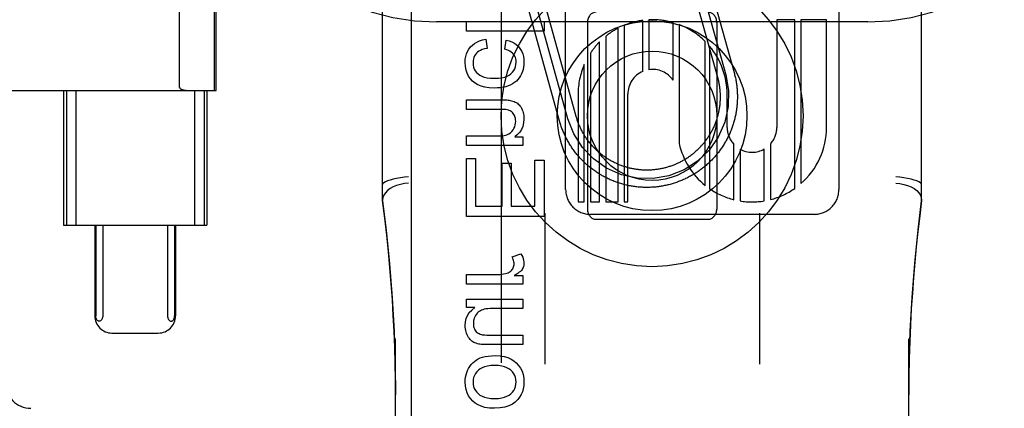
# Model space of a CAD drawing. Header units: inches. Extents: x 0 to 283, y 0 to 183.
# Tile 15 of 63: x 95.989 to 97.131, y 92.856 to 93.307. Entities that reach past the tile are written whole.
import ezdxf

# ---------------------------------------------------------------- set-up
doc = ezdxf.new("R2010")
doc.units = ezdxf.units.IN
doc.header["$LTSCALE"] = 15.583333
doc.header["$MEASUREMENT"] = 0
doc.linetypes.add('HIDDEN', pattern=[0.2, 0.1, -0.1])
doc.layers.add('DEFAULT_2', color=8, linetype='HIDDEN')
doc.layers.add('RIGHTHAND_DOOR_ASSEMBLY', color=7, linetype='CONTINUOUS')

msp = doc.modelspace()

# ---------------------------------------------------------------- linework, layer by layer
at = {"layer": 'DEFAULT_2', "color": 8, "linetype": 'HIDDEN'}
for p, q in [((96.4725, 90.445), (96.4725, 95.9455)), ((96.9725, 90.445), (96.9725, 95.9455)), ((96.41, 93.0968), (96.41, 93.8399)), ((97.035, 93.0968), (97.035, 93.8399)), ((96.6223, 93.1098), (96.6223, 93.7146)), ((96.9391, 93.7146), (96.9391, 93.1098)), ((96.1748, 93.2281), (96.1748, 93.5962)), ((96.2153, 93.2247), (96.2153, 93.5997)), ((96.217, 93.2247), (96.217, 93.5997)), ((96.7774, 93.3899), (96.8176, 93.2454)), ((96.7581, 93.3845), (96.7983, 93.24)), ((96.7678, 93.3872), (96.8079, 93.2427)), ((96.6345, 93.1945), (96.5957, 93.3341)), ((96.6153, 93.1891), (96.5764, 93.3288)), ((96.6249, 93.1918), (96.586, 93.3315)), ((96.9725, 93.3042), (96.4725, 93.3042)), ((96.5073, 93.2933), (96.5073, 93.3044)), ((96.5073, 93.3044), (96.5973, 93.3044)), ((96.5973, 93.3044), (96.5973, 93.2933)), ((96.6475, 93.3034), (96.6475, 93.0872)), ((96.6902, 93.3001), (96.6902, 93.0954)), ((96.7116, 93.2466), (96.7116, 93.3059)), ((96.7187, 93.3065), (96.7187, 93.2487)), ((96.7468, 93.2366), (96.7468, 93.3033)), ((96.754, 93.3009), (96.754, 93.1629)), ((96.7975, 93.3034), (96.7975, 93.0872)), ((96.8878, 93.3066), (96.8671, 93.3066)), ((96.8671, 93.3066), (96.8671, 93.1818)), ((96.8878, 93.111), (96.8878, 93.3066)), ((96.9247, 93.3066), (96.895, 93.3066)), ((96.895, 93.3066), (96.895, 93.1166)), ((96.9247, 93.1818), (96.9247, 93.3066)), ((96.5973, 93.2933), (96.5073, 93.2933)), ((96.6687, 93.2874), (96.6687, 93.0954)), ((96.683, 93.0954), (96.683, 93.2968)), ((96.5298, 93.2841), (96.5312, 93.2733)), ((96.5517, 93.2723), (96.5533, 93.2831)), ((96.6616, 93.0954), (96.6616, 93.2809)), ((96.7842, 93.1144), (96.7842, 93.2814)), ((96.7892, 93.2759), (96.7892, 93.1107)), ((96.651, 93.2678), (96.651, 93.0954)), ((96.6439, 93.0954), (96.6439, 93.2546)), ((95.7396, 93.2247), (96.217, 93.2247)), ((96.0403, 93.2247), (96.0403, 93.0684)), ((96.0435, 93.2247), (96.0435, 93.0684)), ((96.0543, 93.2247), (96.0543, 93.0684)), ((96.1922, 93.2247), (96.1922, 93.0684)), ((96.2031, 93.2247), (96.2031, 93.0684)), ((96.2063, 93.2247), (96.2063, 93.0684)), ((96.6367, 93.2202), (96.6367, 93.0954)), ((96.6943, 93.0954), (96.6943, 93.2202)), ((96.8095, 93.1818), (96.8095, 93.2203)), ((96.5073, 93.2027), (96.5073, 93.2138)), ((96.5073, 93.2138), (96.5474, 93.2138)), ((96.547, 93.2027), (96.5073, 93.2027)), ((96.5073, 93.1608), (96.5073, 93.1719)), ((96.5073, 93.1719), (96.5429, 93.1719)), ((96.5632, 93.1707), (96.5725, 93.1707)), ((96.5725, 93.1707), (96.5725, 93.1608)), ((96.8173, 93.0979), (96.8173, 93.162)), ((96.8597, 93.1625), (96.8597, 93.0981)), ((96.5725, 93.1608), (96.5073, 93.1608)), ((96.8245, 93.1565), (96.8245, 93.0965)), ((96.8526, 93.0966), (96.8526, 93.1568)), ((96.5073, 93.0786), (96.5073, 93.1458)), ((96.5073, 93.1458), (96.5179, 93.1458)), ((96.5179, 93.1458), (96.5179, 93.0905)), ((96.5486, 93.0905), (96.5486, 93.1403)), ((96.5486, 93.1403), (96.5591, 93.1403)), ((96.5591, 93.1403), (96.5591, 93.0905)), ((96.5867, 93.1437), (96.5973, 93.1437)), ((96.5867, 93.0905), (96.5867, 93.1437)), ((96.5973, 93.1437), (96.5973, 93.0786)), ((96.6367, 93.0954), (96.6439, 93.0954)), ((96.651, 93.0954), (96.6616, 93.0954)), ((96.6687, 93.0954), (96.683, 93.0954)), ((96.6902, 93.0954), (96.6943, 93.0954)), ((96.5179, 93.0905), (96.5486, 93.0905)), ((96.5591, 93.0905), (96.5867, 93.0905)), ((96.598, 93.0825), (96.598, 92.9072)), ((96.847, 93.0825), (96.847, 92.9072)), ((96.5973, 93.0786), (96.5073, 93.0786)), ((96.9103, 93.081), (96.6511, 93.081)), ((96.6575, 93.0753), (96.7875, 93.0753)), ((96.0403, 93.0684), (96.2063, 93.0684)), ((96.0764, 93.0684), (96.0764, 92.9634)), ((96.0776, 93.0684), (96.0776, 92.9634)), ((96.0857, 93.0684), (96.0857, 92.9634)), ((96.1608, 93.0684), (96.1608, 92.9634)), ((96.1689, 93.0684), (96.1689, 92.9634)), ((96.1701, 93.0684), (96.1701, 92.9634)), ((96.5602, 93.0316), (96.5704, 93.0354)), ((96.5073, 93), (96.5073, 93.0111)), ((96.5073, 93.0111), (96.5414, 93.0111)), ((96.5626, 93.01), (96.5725, 93.01)), ((96.5725, 93.01), (96.5725, 93)), ((96.5725, 93), (96.5073, 93)), ((96.5073, 92.9729), (96.5073, 92.9828)), ((96.5073, 92.9828), (96.5725, 92.9828)), ((96.5725, 92.9828), (96.5725, 92.9718)), ((96.5169, 92.9729), (96.5073, 92.9729)), ((96.5725, 92.9718), (96.5376, 92.9718)), ((96.0965, 92.9434), (96.15, 92.9434)), ((96.425, 92.2547), (96.425, 92.9368)), ((96.5363, 92.941), (96.5725, 92.941)), ((96.5725, 92.941), (96.5725, 92.93)), ((97.02, 92.2547), (97.02, 92.9368)), ((96.5725, 92.93), (96.5321, 92.93))]:
    msp.add_line(p, q, dxfattribs=at)
for points in [[(96.5121, 93.275), (96.5142, 93.2771), (96.5166, 93.2791), (96.5193, 93.2807), (96.5223, 93.2821), (96.5258, 93.2833), (96.5298, 93.2841)], [(96.5533, 93.2831), (96.5568, 93.2822), (96.5598, 93.2811), (96.5624, 93.2798), (96.5647, 93.2782), (96.5668, 93.2764), (96.5685, 93.2744)], [(96.5058, 93.257), (96.506, 93.2607), (96.5066, 93.264), (96.5075, 93.2671), (96.5087, 93.2699), (96.5102, 93.2725), (96.5121, 93.275)], [(96.5189, 93.2677), (96.5177, 93.2663), (96.5167, 93.2647), (96.5159, 93.263), (96.5154, 93.2611), (96.515, 93.2591), (96.5149, 93.2569)], [(96.5312, 93.2733), (96.5283, 93.2727), (96.5257, 93.272), (96.5236, 93.2711), (96.5217, 93.2701), (96.5202, 93.269), (96.5189, 93.2677)], [(96.5616, 93.2669), (96.5605, 93.268), (96.5592, 93.2691), (96.5577, 93.27), (96.556, 93.2709), (96.554, 93.2717), (96.5517, 93.2723)], [(96.5649, 93.2575), (96.5648, 93.2594), (96.5645, 93.2611), (96.564, 93.2627), (96.5634, 93.2642), (96.5626, 93.2656), (96.5616, 93.2669)], [(96.5685, 93.2744), (96.5701, 93.2722), (96.5714, 93.2698), (96.5725, 93.2671), (96.5733, 93.2641), (96.5738, 93.2608), (96.574, 93.2571)], [(96.5145, 93.2355), (96.5119, 93.2382), (96.5098, 93.2412), (96.5081, 93.2445), (96.5069, 93.2482), (96.5061, 93.2524), (96.5058, 93.257)], [(96.5149, 93.2569), (96.5151, 93.2541), (96.5156, 93.2517), (96.5164, 93.2494), (96.5175, 93.2474), (96.519, 93.2455), (96.5208, 93.2437)], [(96.5589, 93.2439), (96.5607, 93.2457), (96.5622, 93.2477), (96.5633, 93.2498), (96.5642, 93.2521), (96.5647, 93.2547), (96.5649, 93.2575)], [(96.574, 93.2571), (96.5738, 93.2543), (96.5735, 93.2515), (96.573, 93.249), (96.5722, 93.2464), (96.5712, 93.2439), (96.57, 93.2415)], [(96.5208, 93.2437), (96.5227, 93.2423), (96.5251, 93.2411), (96.5279, 93.2401), (96.5313, 93.2394), (96.5353, 93.2389), (96.54, 93.2387)], [(96.54, 93.2387), (96.5445, 93.2389), (96.5485, 93.2394), (96.5518, 93.2402), (96.5546, 93.2412), (96.557, 93.2425), (96.5589, 93.2439)], [(96.57, 93.2415), (96.5686, 93.2392), (96.567, 93.2372), (96.5652, 93.2353), (96.5631, 93.2337), (96.5608, 93.2322), (96.5581, 93.2308)], [(96.8079, 93.2427), (96.8111, 93.2244), (96.8107, 93.2059), (96.8067, 93.1878), (96.7991, 93.1705), (96.7885, 93.1553), (96.7751, 93.1425), (96.7595, 93.1325), (96.7419, 93.1257), (96.7236, 93.1225), (96.7051, 93.1229), (96.687, 93.1269), (96.6697, 93.1345), (96.6545, 93.1452), (96.6417, 93.1586), (96.6317, 93.1742), (96.6249, 93.1918)], [(96.8176, 93.2454), (96.8179, 93.2441), (96.8182, 93.2429), (96.8185, 93.2416), (96.8188, 93.2404), (96.8191, 93.2391), (96.8194, 93.2378), (96.8196, 93.2366), (96.8198, 93.2353), (96.8201, 93.234), (96.8203, 93.2328), (96.8204, 93.2315), (96.8206, 93.2302), (96.8208, 93.2289), (96.8209, 93.2276), (96.821, 93.2264), (96.8211, 93.2251), (96.8212, 93.2238), (96.8213, 93.2225), (96.8213, 93.2212), (96.8214, 93.2199), (96.8214, 93.2186), (96.8214, 93.2174), (96.8214, 93.2161), (96.8214, 93.2148), (96.8213, 93.2135), (96.8213, 93.2122), (96.8212, 93.2109), (96.8211, 93.2096), (96.821, 93.2083), (96.8209, 93.2071), (96.8208, 93.2058), (96.8206, 93.2045), (96.8205, 93.2032), (96.8203, 93.2019), (96.8201, 93.2007), (96.8199, 93.1994), (96.8197, 93.1981), (96.8194, 93.1969), (96.8192, 93.1956), (96.8189, 93.1943), (96.8186, 93.1931), (96.8183, 93.1918), (96.818, 93.1906), (96.8176, 93.1893), (96.8173, 93.1881), (96.8169, 93.1869), (96.8165, 93.1856), (96.8162, 93.1844), (96.8157, 93.1832), (96.8153, 93.182), (96.8149, 93.1808), (96.8144, 93.1796), (96.814, 93.1784), (96.8135, 93.1772), (96.813, 93.176), (96.8125, 93.1748), (96.8119, 93.1736), (96.8114, 93.1725), (96.8108, 93.1713), (96.8103, 93.1701), (96.8097, 93.169), (96.8091, 93.1678), (96.8085, 93.1667), (96.8078, 93.1656), (96.8072, 93.1645), (96.8065, 93.1634), (96.8059, 93.1623), (96.8052, 93.1612), (96.8045, 93.1601), (96.8038, 93.159), (96.8031, 93.1579), (96.8023, 93.1569), (96.8016, 93.1558), (96.8008, 93.1548), (96.8001, 93.1538), (96.7993, 93.1527), (96.7985, 93.1517), (96.7977, 93.1507), (96.7968, 93.1497), (96.796, 93.1487), (96.7952, 93.1478), (96.7943, 93.1468), (96.7934, 93.1459), (96.7925, 93.1449), (96.7917, 93.144), (96.7907, 93.1431), (96.7898, 93.1422), (96.7889, 93.1413), (96.788, 93.1404), (96.787, 93.1395), (96.7861, 93.1387), (96.7851, 93.1378), (96.7841, 93.137), (96.7831, 93.1361), (96.7821, 93.1353), (96.7811, 93.1345), (96.7801, 93.1337), (96.7791, 93.133), (96.778, 93.1322), (96.777, 93.1315), (96.7759, 93.1307), (96.7749, 93.13), (96.7738, 93.1293), (96.7727, 93.1286), (96.7716, 93.1279), (96.7705, 93.1272), (96.7694, 93.1266), (96.7683, 93.1259), (96.7672, 93.1253), (96.766, 93.1247), (96.7649, 93.1241), (96.7637, 93.1235), (96.7626, 93.1229), (96.7614, 93.1224), (96.7603, 93.1218), (96.7591, 93.1213), (96.7579, 93.1208), (96.7567, 93.1203), (96.7555, 93.1198), (96.7543, 93.1193), (96.7531, 93.1189), (96.7519, 93.1184), (96.7507, 93.118), (96.7495, 93.1176), (96.7482, 93.1172), (96.747, 93.1168), (96.7458, 93.1164), (96.7445, 93.1161), (96.7433, 93.1157), (96.742, 93.1154), (96.7408, 93.1151), (96.7395, 93.1148), (96.7383, 93.1145), (96.737, 93.1143), (96.7358, 93.114), (96.7345, 93.1138), (96.7332, 93.1136), (96.7319, 93.1134), (96.7307, 93.1132), (96.7294, 93.113), (96.7281, 93.1129), (96.7268, 93.1127), (96.7255, 93.1126), (96.7243, 93.1125), (96.723, 93.1124), (96.7217, 93.1124), (96.7204, 93.1123), (96.7191, 93.1123), (96.7178, 93.1122), (96.7165, 93.1122), (96.7153, 93.1122), (96.714, 93.1123), (96.7127, 93.1123), (96.7114, 93.1124), (96.7101, 93.1124), (96.7088, 93.1125), (96.7075, 93.1126), (96.7062, 93.1127), (96.705, 93.1129), (96.7037, 93.113), (96.7024, 93.1132), (96.7011, 93.1133), (96.6999, 93.1135), (96.6986, 93.1138), (96.6973, 93.114), (96.6961, 93.1142), (96.6948, 93.1145), (96.6935, 93.1148), (96.6923, 93.115), (96.691, 93.1153), (96.6898, 93.1157), (96.6885, 93.116), (96.6873, 93.1163), (96.6861, 93.1167), (96.6848, 93.1171), (96.6836, 93.1175), (96.6824, 93.1179), (96.6812, 93.1183), (96.6799, 93.1188), (96.6787, 93.1192), (96.6775, 93.1197), (96.6763, 93.1202), (96.6752, 93.1207), (96.674, 93.1212), (96.6728, 93.1217), (96.6716, 93.1223), (96.6705, 93.1228), (96.6693, 93.1234), (96.6682, 93.124), (96.667, 93.1246), (96.6659, 93.1252), (96.6648, 93.1258), (96.6637, 93.1264), (96.6625, 93.1271), (96.6614, 93.1278), (96.6603, 93.1285), (96.6593, 93.1291), (96.6582, 93.1299), (96.6571, 93.1306)], [(96.5396, 93.2273), (96.5338, 93.2277), (96.5287, 93.2284), (96.5243, 93.2296), (96.5206, 93.2313), (96.5173, 93.2332), (96.5145, 93.2355)], [(96.5581, 93.2308), (96.5556, 93.2298), (96.5529, 93.229), (96.55, 93.2283), (96.5468, 93.2278), (96.5433, 93.2275), (96.5396, 93.2273)], [(96.7983, 93.24), (96.7986, 93.2389), (96.7989, 93.2379), (96.7991, 93.2368), (96.7994, 93.2357), (96.7996, 93.2347), (96.7998, 93.2336), (96.8, 93.2325), (96.8002, 93.2315), (96.8004, 93.2304), (96.8006, 93.2293), (96.8007, 93.2282), (96.8008, 93.2271), (96.801, 93.226), (96.8011, 93.2249), (96.8012, 93.2239), (96.8012, 93.2228), (96.8013, 93.2217), (96.8013, 93.2206), (96.8014, 93.2195), (96.8014, 93.2184), (96.8014, 93.2173), (96.8014, 93.2162), (96.8014, 93.2151), (96.8014, 93.214), (96.8013, 93.2129), (96.8012, 93.2118), (96.8012, 93.2107), (96.8011, 93.2096), (96.801, 93.2086), (96.8009, 93.2075), (96.8007, 93.2064), (96.8006, 93.2053), (96.8004, 93.2042), (96.8002, 93.2031), (96.8, 93.2021), (96.7998, 93.201), (96.7996, 93.1999), (96.7994, 93.1988), (96.7992, 93.1978), (96.7989, 93.1967), (96.7986, 93.1956), (96.7983, 93.1946), (96.798, 93.1935), (96.7977, 93.1925), (96.7974, 93.1914), (96.7971, 93.1904), (96.7967, 93.1894), (96.7964, 93.1883), (96.796, 93.1873), (96.7956, 93.1863), (96.7952, 93.1853), (96.7948, 93.1843), (96.7943, 93.1833), (96.7939, 93.1823), (96.7934, 93.1813), (96.793, 93.1803), (96.7925, 93.1793), (96.792, 93.1783), (96.7915, 93.1773), (96.791, 93.1764), (96.7904, 93.1754), (96.7899, 93.1745), (96.7893, 93.1735), (96.7888, 93.1726), (96.7882, 93.1717), (96.7876, 93.1707), (96.787, 93.1698), (96.7864, 93.1689), (96.7857, 93.168), (96.7851, 93.1671), (96.7844, 93.1663), (96.7838, 93.1654), (96.7831, 93.1645), (96.7824, 93.1637), (96.7817, 93.1628), (96.781, 93.162), (96.7803, 93.1612), (96.7796, 93.1604), (96.7788, 93.1595), (96.7781, 93.1587), (96.7773, 93.158), (96.7766, 93.1572), (96.7758, 93.1564), (96.775, 93.1556), (96.7742, 93.1549), (96.7734, 93.1542), (96.7726, 93.1534), (96.7718, 93.1527), (96.7709, 93.152), (96.7701, 93.1513), (96.7692, 93.1506), (96.7684, 93.1499), (96.7675, 93.1493), (96.7666, 93.1486), (96.7657, 93.148), (96.7648, 93.1474), (96.7639, 93.1467), (96.763, 93.1461), (96.7621, 93.1455), (96.7612, 93.145), (96.7602, 93.1444), (96.7593, 93.1438), (96.7583, 93.1433), (96.7574, 93.1428), (96.7564, 93.1422), (96.7555, 93.1417), (96.7545, 93.1412), (96.7535, 93.1407), (96.7525, 93.1403), (96.7515, 93.1398), (96.7505, 93.1394), (96.7495, 93.1389), (96.7485, 93.1385), (96.7475, 93.1381), (96.7465, 93.1377), (96.7454, 93.1373), (96.7444, 93.137), (96.7434, 93.1366), (96.7423, 93.1363), (96.7413, 93.136), (96.7402, 93.1356), (96.7392, 93.1353), (96.7381, 93.1351), (96.7371, 93.1348), (96.736, 93.1345), (96.7349, 93.1343), (96.7339, 93.134), (96.7328, 93.1338), (96.7317, 93.1336), (96.7306, 93.1334), (96.7296, 93.1333), (96.7285, 93.1331), (96.7274, 93.1329), (96.7263, 93.1328), (96.7252, 93.1327), (96.7241, 93.1326), (96.723, 93.1325), (96.722, 93.1324), (96.7209, 93.1323), (96.7198, 93.1323), (96.7187, 93.1323), (96.7176, 93.1322), (96.7165, 93.1322), (96.7154, 93.1322), (96.7143, 93.1323), (96.7132, 93.1323), (96.7121, 93.1323), (96.711, 93.1324), (96.7099, 93.1325), (96.7088, 93.1326), (96.7077, 93.1327), (96.7067, 93.1328), (96.7056, 93.1329), (96.7045, 93.1331), (96.7034, 93.1332), (96.7023, 93.1334), (96.7012, 93.1336), (96.7002, 93.1338), (96.6991, 93.134), (96.698, 93.1342), (96.697, 93.1345), (96.6959, 93.1347), (96.6948, 93.135), (96.6938, 93.1353), (96.6927, 93.1356), (96.6917, 93.1359), (96.6906, 93.1362), (96.6896, 93.1366), (96.6886, 93.1369), (96.6875, 93.1373), (96.6865, 93.1377), (96.6855, 93.1381), (96.6845, 93.1385), (96.6834, 93.1389), (96.6824, 93.1393), (96.6814, 93.1398), (96.6804, 93.1402), (96.6795, 93.1407), (96.6785, 93.1412), (96.6775, 93.1417), (96.6765, 93.1422), (96.6756, 93.1427), (96.6746, 93.1432), (96.6737, 93.1438), (96.6727, 93.1443), (96.6718, 93.1449), (96.6709, 93.1455), (96.6699, 93.1461), (96.669, 93.1467), (96.6681, 93.1473), (96.6672, 93.1479), (96.6663, 93.1485), (96.6655, 93.1492), (96.6646, 93.1499), (96.6637, 93.1505), (96.6629, 93.1512), (96.662, 93.1519), (96.6612, 93.1526), (96.6604, 93.1533)], [(96.1748, 93.2281), (96.1749, 93.2279), (96.1749, 93.2276), (96.175, 93.2275), (96.1751, 93.2273), (96.1752, 93.2272), (96.1754, 93.227), (96.1755, 93.2269), (96.1756, 93.2268), (96.1757, 93.2267), (96.1759, 93.2266), (96.176, 93.2265), (96.1762, 93.2264), (96.1763, 93.2263), (96.1764, 93.2262), (96.1766, 93.2261), (96.1767, 93.2261), (96.1769, 93.226), (96.1771, 93.2259), (96.1772, 93.2258), (96.1774, 93.2258), (96.1776, 93.2257), (96.1778, 93.2256), (96.178, 93.2256), (96.1782, 93.2255), (96.1784, 93.2254), (96.1786, 93.2254), (96.1788, 93.2253), (96.1791, 93.2253), (96.1793, 93.2252), (96.1796, 93.2251), (96.1798, 93.2251), (96.1801, 93.225), (96.1804, 93.225), (96.1807, 93.2249), (96.181, 93.2249), (96.1813, 93.2248), (96.1817, 93.2248), (96.182, 93.2248), (96.1824, 93.2247), (96.1828, 93.2247), (96.1832, 93.2247), (96.1836, 93.2247), (96.184, 93.2247), (96.1845, 93.2247)], [(96.5474, 93.2138), (96.5499, 93.2138), (96.5521, 93.2137), (96.5541, 93.2136), (96.5557, 93.2135), (96.557, 93.2133), (96.5581, 93.2131)], [(96.5581, 93.2131), (96.5597, 93.2127), (96.5612, 93.2123), (96.5626, 93.2118), (96.5639, 93.2112), (96.5651, 93.2105), (96.5663, 93.2097)], [(96.5663, 93.2097), (96.5673, 93.2089), (96.5683, 93.2079), (96.5692, 93.2068), (96.5702, 93.2055), (96.571, 93.204), (96.5718, 93.2023)], [(96.557, 93.2014), (96.5559, 93.2018), (96.5546, 93.2021), (96.5531, 93.2024), (96.5513, 93.2026), (96.5492, 93.2027), (96.547, 93.2027)], [(96.5624, 93.1968), (96.5616, 93.1979), (96.5608, 93.1989), (96.56, 93.1997), (96.559, 93.2004), (96.5581, 93.201), (96.557, 93.2014)], [(96.5644, 93.1892), (96.5643, 93.1907), (96.5641, 93.1921), (96.5639, 93.1934), (96.5635, 93.1946), (96.563, 93.1957), (96.5624, 93.1968)], [(96.5718, 93.2023), (96.5725, 93.2006), (96.573, 93.1989), (96.5734, 93.1972), (96.5737, 93.1954), (96.5739, 93.1935), (96.574, 93.1915)], [(96.5599, 93.177), (96.5613, 93.1788), (96.5624, 93.1806), (96.5633, 93.1826), (96.5639, 93.1846), (96.5642, 93.1868), (96.5644, 93.1892)], [(96.574, 93.1915), (96.5736, 93.187), (96.5727, 93.1829), (96.5713, 93.1794), (96.5692, 93.1763), (96.5665, 93.1734), (96.5632, 93.1707)], [(96.6571, 93.1306), (96.6561, 93.1313), (96.655, 93.1321), (96.654, 93.1328), (96.6529, 93.1336), (96.6519, 93.1344), (96.6509, 93.1352), (96.6499, 93.136), (96.6489, 93.1368), (96.6479, 93.1376), (96.647, 93.1385), (96.646, 93.1393), (96.645, 93.1402), (96.6441, 93.1411), (96.6432, 93.142), (96.6423, 93.1429), (96.6414, 93.1438), (96.6405, 93.1447), (96.6396, 93.1457), (96.6387, 93.1466), (96.6378, 93.1476), (96.637, 93.1485), (96.6362, 93.1495), (96.6353, 93.1505), (96.6345, 93.1515), (96.6337, 93.1525), (96.6329, 93.1535), (96.6322, 93.1546), (96.6314, 93.1556), (96.6306, 93.1567), (96.6299, 93.1577), (96.6292, 93.1588), (96.6285, 93.1599), (96.6278, 93.1609), (96.6271, 93.162), (96.6264, 93.1631), (96.6258, 93.1642), (96.6251, 93.1654), (96.6245, 93.1665), (96.6239, 93.1676), (96.6233, 93.1688), (96.6227, 93.1699), (96.6221, 93.1711), (96.6216, 93.1722), (96.621, 93.1734), (96.6205, 93.1746), (96.62, 93.1757), (96.6195, 93.1769), (96.619, 93.1781), (96.6185, 93.1793), (96.618, 93.1805), (96.6176, 93.1817), (96.6172, 93.1829), (96.6168, 93.1842), (96.6164, 93.1854), (96.616, 93.1866), (96.6156, 93.1879), (96.6153, 93.1891)], [(96.6604, 93.1533), (96.6595, 93.1541), (96.6587, 93.1548), (96.6579, 93.1555), (96.6571, 93.1563), (96.6564, 93.1571), (96.6556, 93.1579), (96.6548, 93.1586), (96.6541, 93.1594), (96.6533, 93.1602), (96.6526, 93.1611), (96.6519, 93.1619), (96.6512, 93.1627), (96.6505, 93.1636), (96.6498, 93.1644), (96.6491, 93.1653), (96.6485, 93.1662), (96.6478, 93.167), (96.6472, 93.1679), (96.6465, 93.1688), (96.6459, 93.1697), (96.6453, 93.1706), (96.6447, 93.1715), (96.6441, 93.1725), (96.6436, 93.1734), (96.643, 93.1743), (96.6425, 93.1753), (96.6419, 93.1763), (96.6414, 93.1772), (96.6409, 93.1782), (96.6404, 93.1792), (96.6399, 93.1801), (96.6395, 93.1811), (96.639, 93.1821), (96.6386, 93.1831), (96.6381, 93.1841), (96.6377, 93.1851), (96.6373, 93.1862), (96.6369, 93.1872), (96.6365, 93.1882), (96.6362, 93.1892), (96.6358, 93.1903), (96.6355, 93.1913), (96.6351, 93.1924), (96.6348, 93.1934), (96.6345, 93.1945)], [(96.5429, 93.1719), (96.5473, 93.1721), (96.5511, 93.1725), (96.5541, 93.1733), (96.5565, 93.1744), (96.5585, 93.1756), (96.5599, 93.177)], [(96.44, 93.1244), (96.4353, 93.124), (96.4308, 93.1234), (96.4264, 93.1226), (96.4224, 93.1218), (96.4188, 93.1208), (96.4157, 93.1198), (96.4133, 93.1187), (96.4115, 93.1177), (96.4104, 93.1166), (96.41, 93.1155)], [(96.44, 93.117), (96.4353, 93.1166), (96.4307, 93.1157), (96.4264, 93.1144), (96.4224, 93.1128), (96.4188, 93.1108), (96.4157, 93.1085), (96.4133, 93.1059), (96.4115, 93.1032), (96.4104, 93.1004), (96.41, 93.0976)], [(97.035, 93.1155), (97.0346, 93.1166), (97.0336, 93.1177), (97.0318, 93.1187), (97.0293, 93.1198), (97.0262, 93.1208), (97.0227, 93.1218), (97.0186, 93.1226), (97.0143, 93.1234), (97.0097, 93.124), (97.005, 93.1244)], [(97.005, 93.117), (97.0097, 93.1166), (97.0143, 93.1157), (97.0186, 93.1144), (97.0227, 93.1128), (97.0262, 93.1108), (97.0293, 93.1085), (97.0318, 93.1059), (97.0336, 93.1032), (97.0346, 93.1004), (97.035, 93.0976)], [(96.425, 92.8716), (96.4249, 92.8895), (96.4246, 92.9084), (96.4241, 92.9268), (96.4234, 92.9452), (96.4225, 92.9636), (96.4214, 92.9821), (96.4201, 93.0005), (96.4186, 93.019), (96.4169, 93.0377), (96.4149, 93.0568), (96.4126, 93.0766), (96.41, 93.0971)], [(96.41, 93.0968), (96.4142, 93.0626), (96.4182, 93.0236), (96.4212, 92.9844), (96.4234, 92.9452), (96.4246, 92.9058), (96.425, 92.8716)], [(97.035, 93.0971), (97.0327, 93.0792), (97.0306, 93.0613), (97.0287, 93.0434), (97.027, 93.0255), (97.0255, 93.0077), (97.0242, 92.9898), (97.023, 92.9717), (97.022, 92.9531), (97.0212, 92.9338), (97.0206, 92.9136), (97.0202, 92.8925), (97.02, 92.8717)], [(97.02, 92.8717), (97.0204, 92.9061), (97.0217, 92.9455), (97.0238, 92.9847), (97.0269, 93.0239), (97.0308, 93.0629), (97.035, 93.0968)], [(96.5625, 93.0235), (96.5625, 93.0248), (96.5623, 93.0261), (96.562, 93.0274), (96.5615, 93.0288), (96.5609, 93.0302), (96.5602, 93.0316)], [(96.5704, 93.0354), (96.5716, 93.0333), (96.5725, 93.0313), (96.5732, 93.0294), (96.5736, 93.0275), (96.5739, 93.0258), (96.574, 93.0241)], [(96.5543, 93.0129), (96.5556, 93.0134), (96.5568, 93.0139), (96.5578, 93.0146), (96.5587, 93.0153), (96.5596, 93.0161), (96.5604, 93.017)], [(96.5604, 93.017), (96.561, 93.018), (96.5616, 93.019), (96.562, 93.0201), (96.5623, 93.0212), (96.5625, 93.0223), (96.5625, 93.0235)], [(96.5718, 93.017), (96.571, 93.016), (96.5699, 93.0149), (96.5686, 93.0138), (96.5669, 93.0126), (96.5649, 93.0113), (96.5626, 93.01)], [(96.574, 93.0241), (96.5739, 93.0228), (96.5737, 93.0215), (96.5734, 93.0204), (96.573, 93.0192), (96.5724, 93.0181), (96.5718, 93.017)], [(96.5414, 93.0111), (96.5439, 93.0111), (96.5462, 93.0113), (96.5484, 93.0116), (96.5504, 93.0119), (96.5524, 93.0124), (96.5543, 93.0129)], [(96.5058, 92.9523), (96.5062, 92.9565), (96.5071, 92.9604), (96.5085, 92.9639), (96.5106, 92.9671), (96.5134, 92.9701), (96.5169, 92.9729)], [(96.5248, 92.9699), (96.5234, 92.9693), (96.5221, 92.9685), (96.5209, 92.9675), (96.5198, 92.9665), (96.5188, 92.9652), (96.5179, 92.9638)], [(96.5376, 92.9718), (96.5347, 92.9717), (96.5321, 92.9715), (96.5299, 92.9713), (96.5279, 92.9709), (96.5262, 92.9705), (96.5248, 92.9699)], [(96.0816, 92.9572), (96.0812, 92.9572), (96.0807, 92.9573), (96.0803, 92.9575), (96.0799, 92.9577), (96.0796, 92.958), (96.0792, 92.9584), (96.0789, 92.9588), (96.0786, 92.9592), (96.0784, 92.9597), (96.0782, 92.9602), (96.078, 92.9608), (96.0778, 92.9613), (96.0777, 92.9618), (96.0776, 92.9624), (96.0776, 92.9629), (96.0776, 92.9634)], [(96.0857, 92.9634), (96.0856, 92.9624), (96.0855, 92.9614), (96.0852, 92.9605), (96.0849, 92.9597), (96.0845, 92.959), (96.084, 92.9583), (96.0835, 92.9579), (96.0829, 92.9575), (96.0823, 92.9573), (96.0816, 92.9572)], [(96.1608, 92.9634), (96.1609, 92.9624), (96.161, 92.9614), (96.1613, 92.9605), (96.1616, 92.9597), (96.162, 92.959), (96.1625, 92.9583), (96.163, 92.9579), (96.1636, 92.9575), (96.1642, 92.9573), (96.1649, 92.9572)], [(96.1649, 92.9572), (96.1653, 92.9572), (96.1658, 92.9573), (96.1662, 92.9575), (96.1666, 92.9577), (96.1669, 92.958), (96.1673, 92.9584), (96.1676, 92.9588), (96.1679, 92.9592), (96.1681, 92.9597), (96.1684, 92.9602), (96.1686, 92.9608), (96.1687, 92.9613), (96.1688, 92.9618), (96.1689, 92.9624), (96.1689, 92.9629), (96.1689, 92.9634)], [(96.5179, 92.9638), (96.5171, 92.9623), (96.5164, 92.9608), (96.516, 92.9593), (96.5156, 92.9578), (96.5154, 92.9562), (96.5153, 92.9545)], [(96.508, 92.9414), (96.5074, 92.9431), (96.5068, 92.9448), (96.5064, 92.9465), (96.5061, 92.9483), (96.5059, 92.9503), (96.5058, 92.9523)], [(96.5153, 92.9545), (96.5154, 92.9527), (96.5156, 92.9511), (96.516, 92.9497), (96.5165, 92.9484), (96.5171, 92.9472), (96.5178, 92.9461)], [(96.5178, 92.9461), (96.5187, 92.945), (96.5196, 92.9441), (96.5207, 92.9433), (96.5219, 92.9427), (96.5232, 92.9421), (96.5247, 92.9417)], [(96.5136, 92.934), (96.5126, 92.9348), (96.5116, 92.9358), (96.5107, 92.9369), (96.5097, 92.9382), (96.5089, 92.9397), (96.508, 92.9414)], [(96.5218, 92.9306), (96.5201, 92.931), (96.5185, 92.9315), (96.5171, 92.932), (96.5158, 92.9326), (96.5146, 92.9333), (96.5136, 92.934)], [(96.5247, 92.9417), (96.5257, 92.9415), (96.5271, 92.9413), (96.5288, 92.9412), (96.5309, 92.9411), (96.5334, 92.941), (96.5363, 92.941)], [(96.5321, 92.93), (96.5297, 92.93), (96.5276, 92.93), (96.5258, 92.9301), (96.5242, 92.9302), (96.5229, 92.9304), (96.5218, 92.9306)], [(96.5098, 92.9025), (96.5113, 92.9048), (96.5129, 92.9069), (96.5146, 92.9088), (96.5165, 92.9105), (96.5187, 92.9121), (96.521, 92.9135)], [(96.521, 92.9135), (96.5233, 92.9145), (96.5259, 92.9154), (96.529, 92.9162), (96.5325, 92.9168), (96.5364, 92.9171), (96.5408, 92.9173)], [(96.5408, 92.9173), (96.5463, 92.9169), (96.5511, 92.9161), (96.5553, 92.9149), (96.559, 92.9132), (96.5623, 92.9111), (96.5651, 92.9087)], [(96.5058, 92.8867), (96.5059, 92.8896), (96.5063, 92.8923), (96.5068, 92.895), (96.5076, 92.8975), (96.5086, 92.9), (96.5098, 92.9025)], [(96.5212, 92.9004), (96.5192, 92.8984), (96.5176, 92.8964), (96.5165, 92.8942), (96.5156, 92.892), (96.5151, 92.8895), (96.5149, 92.8867)], [(96.5403, 92.9059), (96.5357, 92.9057), (96.5317, 92.9052), (96.5284, 92.9043), (96.5255, 92.9032), (96.5231, 92.9019), (96.5212, 92.9004)], [(96.5586, 92.9004), (96.5566, 92.9019), (96.5542, 92.9032), (96.5515, 92.9043), (96.5483, 92.9052), (96.5445, 92.9057), (96.5403, 92.9059)], [(96.5648, 92.8867), (96.5646, 92.8894), (96.5641, 92.8919), (96.5633, 92.8942), (96.5621, 92.8963), (96.5605, 92.8984), (96.5586, 92.9004)], [(96.5651, 92.9087), (96.5678, 92.9058), (96.57, 92.9026), (96.5717, 92.8992), (96.5729, 92.8955), (96.5737, 92.8913), (96.574, 92.8867)], [(96.5146, 92.8646), (96.512, 92.8674), (96.5098, 92.8706), (96.5081, 92.874), (96.5069, 92.8778), (96.5061, 92.882), (96.5058, 92.8867)], [(96.5149, 92.8867), (96.5151, 92.884), (96.5156, 92.8814), (96.5164, 92.8791), (96.5176, 92.877), (96.5192, 92.8749), (96.5211, 92.873)], [(96.5586, 92.873), (96.5605, 92.8749), (96.5621, 92.877), (96.5633, 92.8792), (96.5641, 92.8815), (96.5646, 92.884), (96.5648, 92.8867)], [(96.574, 92.8867), (96.5737, 92.8826), (96.5731, 92.8788), (96.5721, 92.8753), (96.5707, 92.8721), (96.5689, 92.8691), (96.5667, 92.8663)], [(96.5399, 92.8562), (96.534, 92.8565), (96.5288, 92.8573), (96.5244, 92.8585), (96.5207, 92.8602), (96.5174, 92.8622), (96.5146, 92.8646)], [(96.5211, 92.873), (96.523, 92.8715), (96.5254, 92.8702), (96.5283, 92.8691), (96.5316, 92.8683), (96.5355, 92.8677), (96.5399, 92.8675)], [(96.5399, 92.8675), (96.5443, 92.8677), (96.5482, 92.8683), (96.5515, 92.8691), (96.5543, 92.8702), (96.5567, 92.8715), (96.5586, 92.873)], [(96.5667, 92.8663), (96.5639, 92.8634), (96.5605, 92.861), (96.5566, 92.859), (96.5519, 92.8575), (96.5463, 92.8566), (96.5399, 92.8562)]]:
    msp.add_lwpolyline(points, dxfattribs=at)
for radius in [0.175, 0.11, 0.075]:
    msp.add_circle((96.7225, 93.1953), radius, dxfattribs=at)
for centre, radius, start, end in [((96.4725, 93.5542), 0.25, 90, 270), ((96.9725, 93.5542), 0.25, 270, 90), ((96.7231, 93.2202), 0.0864, 97.6624, 112.4165), ((96.7231, 93.2202), 0.0864, 74.0577, 92.9054), ((96.7231, 93.2202), 0.0864, 45.0355, 69.0633), ((96.7231, 93.2202), 0.0864, 117.6453, 129.0007), ((96.7231, 93.2202), 0.0864, 135.3979, 146.5811), ((96.7231, 93.2202), 0.0864, 0.0458, 40.0811), ((96.7231, 93.2202), 0.0864, 156.5393, 180.0001), ((96.7231, 93.2202), 0.0288, 113.578, 179.9999), ((96.7231, 93.2202), 0.0288, 34.5116, 98.7453), ((96.8383, 93.1818), 0.0288, 180.0185, 223.3212), ((96.8383, 93.1818), 0.0288, 318.0851, 0.0032), ((96.8383, 93.1818), 0.0864, 310.9953, 360), ((96.8383, 93.1818), 0.0864, 192.5782, 231.1955), ((96.8383, 93.1818), 0.0288, 241.3124, 299.7373), ((96.6511, 93.1098), 0.0288, 179.994, 270.0078), ((96.8383, 93.1818), 0.0864, 235.3887, 255.957), ((96.8383, 93.1818), 0.0864, 284.3619, 304.9816), ((96.9103, 93.1098), 0.0288, 269.9572, 359.9997), ((96.8383, 93.1818), 0.0864, 260.7916, 279.5164), ((96.0964, 92.9634), 0.02, 180, 270), ((96.1501, 92.9634), 0.02, 270, 360), ((96.0025, 92.8862), 0.03, 180, 270)]:
    msp.add_arc(centre, radius, start, end, dxfattribs=at)
for centre, major_axis, start_param, end_param in [((96.6575, 93.3034), (0, -0.0119), 3.141593, 4.712389), ((96.7875, 93.3034), (0, 0.0119), -1.570796, 0), ((96.6575, 93.0872), (0, -0.0119), -1.570796, 0), ((96.7875, 93.0872), (0, 0.0119), 3.141593, 4.712389)]:
    msp.add_ellipse(centre, major_axis=major_axis, ratio=0.842271, start_param=start_param, end_param=end_param, dxfattribs=at)
at = {"layer": 'RIGHTHAND_DOOR_ASSEMBLY', "color": 8, "linetype": 'HIDDEN'}
msp.add_line((96.5475, 103.8172), (96.5475, 83.0072), dxfattribs=at)
at = {"layer": 'RIGHTHAND_DOOR_ASSEMBLY', "color": 3, "linetype": 'Continuous'}
msp.add_line((96.4435, 83.1622), (96.4435, 103.6622), dxfattribs=at)

doc.saveas('drawing.dxf')
